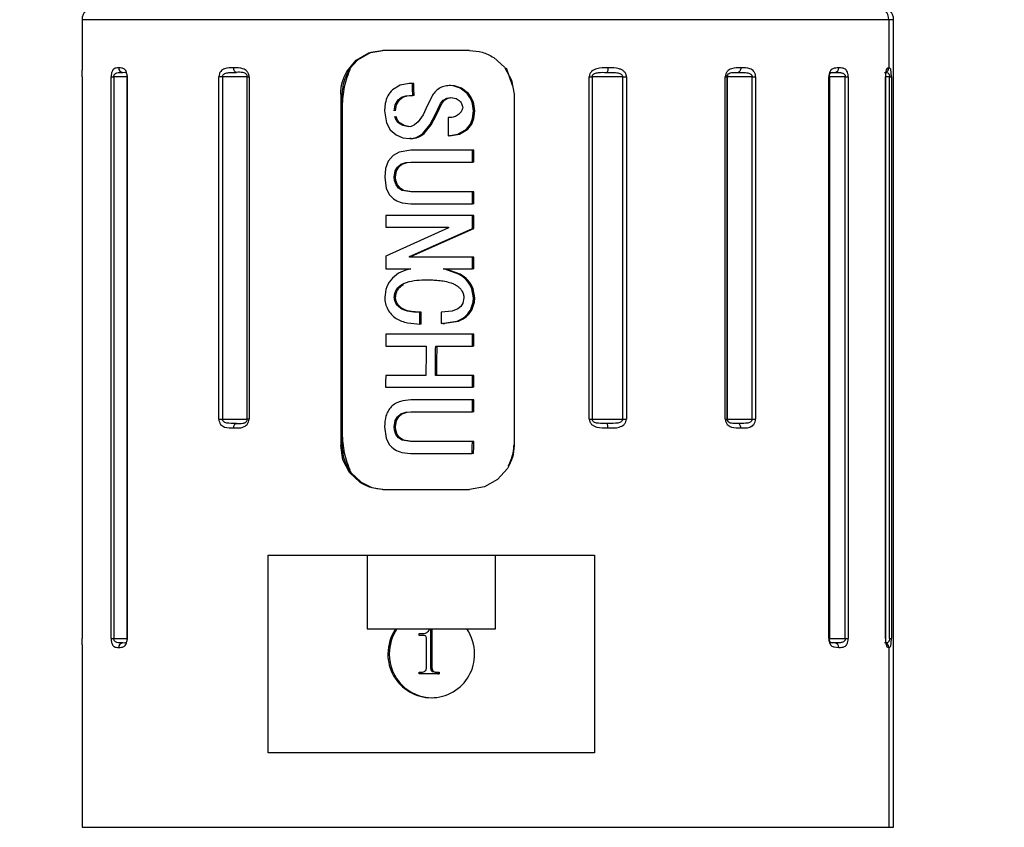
# Model space of a CAD drawing. Header units: millimetres. Extents: x 7 to 438, y 7 to 308.
# Tile 10 of 27: x 128 to 150, y 235 to 253. Entities that reach past the tile are written whole.
import ezdxf

# ---------------------------------------------------------------- set-up
doc = ezdxf.new("R2010")
doc.units = ezdxf.units.MM
doc.header["$LTSCALE"] = 1.5
doc.linetypes.add('SLD-实线', pattern=[0])
doc.layers.add('细实线层', color=7, linetype='SLD-实线')
doc.styles.add('SLDTEXTSTYLE1', font='txt')
doc.dimstyles.new('SLDDIMSTYLE7', dxfattribs={"dimtxt": 3.75, "dimasz": 3.75, "dimexe": 0, "dimexo": 0.0625, "dimgap": 0.9375, "dimtad": 2, "dimrnd": 1e-09, "dimzin": 12, "dimdsep": 46, "dimtxsty": 'SLDTEXTSTYLE1', "dimsah": 1, "dimcen": 0.09, "dimadec": 0, "dimazin": 3, "dimtol": 1, "dimtp": 30, "dimtm": 30, "dimtfac": 1, "dimtdec": 0, "dimtofl": 0, "dimtmove": 0, "dimatfit": 3, "dimfxl": 1, "dimfrac": 2, "dimtolj": 1, "dimarcsym": 0})

# ---------------------------------------------------------------- blocks, each defined once
blk = doc.blocks.new('_D_7')
at = {"layer": '细实线层'}
for p, q in [((86.945, 267.512), (218.053, 267.512)), ((216.553, 267.512), (216.553, 170.8)), ((141.643, 170.8), (218.053, 170.8))]:
    blk.add_line(p, q, dxfattribs=at)
for points in [[(216.553, 267.512), (215.976, 263.762), (217.13, 263.762)], [(216.553, 170.8), (217.13, 174.55), (215.976, 174.55)]]:
    blk.add_solid(points, dxfattribs=at)
at = {"layer": '细实线层', "attachment_point": 1, "rotation": 90, "style": 'SLDTEXTSTYLE1'}
for s, insert, char_height in [('±30', (213.314, 210.107), 2.625), ('300', (212.189, 201.378), 3.75)]:
    blk.add_mtext(s, dxfattribs=dict(at, insert=insert, char_height=char_height))

msp = doc.modelspace()

# ---------------------------------------------------------------- linework, layer by layer
at = {"color": 7, "linetype": 'SLD-实线', "lineweight": 25}
for p, q in [((129.09288, 253.08955), (129.09288, 251.942839)), ((147.484616, 253.08955), (147.484616, 251.989546)), ((147.592881, 234.689551), (147.592881, 253.08955)), ((135.345304, 252.168122), (135.629005, 252.332429)), ((135.659519, 252.332429), (135.375853, 252.168129)), ((135.629005, 252.332429), (135.95177, 252.389546)), ((135.677876, 252.338926), (135.659519, 252.332429)), ((135.982349, 252.389546), (135.677876, 252.338926)), ((137.928363, 252.389546), (135.95177, 252.389546)), ((135.130071, 251.913133), (135.345304, 252.168122)), ((135.375853, 252.168129), (135.20625, 251.983802)), ((138.477372, 252.228732), (138.726016, 252.004552)), ((138.726016, 252.004552), (138.885989, 251.715454)), ((138.907817, 251.587908), (138.770913, 251.985992)), ((146.193833, 251.888352), (146.25837, 251.889545)), ((129.093446, 251.78955), (129.093446, 238.98955)), ((129.755422, 238.98955), (129.755422, 251.78955)), ((129.755422, 251.78955), (129.81635, 251.78955)), ((129.81635, 251.78955), (129.81635, 238.98955)), ((130.112032, 251.78955), (130.112032, 238.98955)), ((130.123171, 251.78955), (130.123171, 238.98955)), ((132.211702, 243.989545), (132.211702, 251.78955)), ((132.292004, 251.78955), (132.211702, 251.78955)), ((132.860632, 251.78955), (132.292004, 251.78955)), ((132.292004, 251.78955), (132.292004, 243.989545)), ((132.860632, 243.989545), (132.860632, 251.78955)), ((132.860632, 251.78955), (132.901513, 251.78955)), ((132.901513, 251.78955), (132.901513, 243.989545)), ((136.548514, 251.633826), (136.347522, 251.60073)), ((136.628987, 251.633826), (136.548514, 251.633826)), ((136.659497, 251.633826), (136.628987, 251.633826)), ((138.885989, 251.715454), (138.941766, 251.389551)), ((140.656383, 243.989545), (140.656383, 251.78955)), ((140.656383, 251.78955), (140.721296, 251.78955)), ((141.417953, 251.78955), (140.721296, 251.78955)), ((140.721296, 251.78955), (140.721296, 243.989545)), ((141.417953, 243.989545), (141.417953, 251.78955)), ((141.417953, 251.78955), (141.501508, 251.78955)), ((141.501508, 251.78955), (141.501508, 243.989545)), ((143.755999, 243.989545), (143.755999, 251.78955)), ((143.755999, 251.78955), (143.796309, 251.78955)), ((143.796309, 251.78955), (143.797155, 251.78955)), ((143.796309, 251.78955), (143.796309, 243.989545)), ((143.797155, 251.78955), (143.797155, 243.989545)), ((143.801392, 251.78955), (143.797155, 251.78955)), ((144.367502, 251.78955), (143.801392, 251.78955)), ((143.801392, 243.989545), (143.801392, 251.78955)), ((144.367502, 243.989545), (144.367502, 251.78955)), ((144.367502, 251.78955), (144.447894, 251.78955)), ((144.447894, 251.78955), (144.447894, 243.989545)), ((146.113797, 238.98955), (146.113797, 251.78955)), ((146.113797, 251.78955), (146.128618, 251.78955)), ((146.128618, 251.78955), (146.128618, 238.98955)), ((146.129788, 238.98955), (146.129788, 251.78955)), ((146.491433, 238.98955), (146.491433, 251.78955)), ((146.491433, 251.78955), (146.557647, 251.78955)), ((146.557647, 251.78955), (146.557647, 238.98955)), ((147.406667, 238.98955), (147.406667, 251.78955)), ((147.406667, 251.78955), (147.407508, 251.78955)), ((147.407508, 251.78955), (147.407508, 238.98955)), ((147.40868, 238.98955), (147.40868, 251.78955)), ((147.498683, 251.78955), (147.541643, 251.78955)), ((147.498683, 238.98955), (147.498683, 251.78955)), ((147.541643, 251.78955), (147.541643, 238.98955)), ((134.988584, 251.389551), (134.988584, 243.38955)), ((135.019066, 251.389551), (134.988584, 251.389551)), ((135.019094, 251.389551), (135.019094, 251.112896)), ((136.347522, 251.60073), (136.171737, 251.493308)), ((137.550187, 251.581441), (137.462809, 251.587044)), ((137.493319, 251.587044), (137.462809, 251.587044)), ((137.580696, 251.581441), (137.493319, 251.587044)), ((137.715677, 251.530009), (137.550187, 251.581441)), ((137.746187, 251.530009), (137.580696, 251.581441)), ((137.87176, 251.404571), (137.715677, 251.530009)), ((137.90227, 251.404571), (137.746187, 251.530009)), ((138.941766, 251.389551), (138.941766, 243.38955)), ((136.004177, 251.181032), (135.989468, 251.013937)), ((136.229694, 251.14769), (136.300926, 251.263673)), ((136.260204, 251.14769), (136.331436, 251.263673)), ((136.300926, 251.263673), (136.378529, 251.324336)), ((136.331436, 251.263673), (136.409039, 251.324336)), ((136.378529, 251.324336), (136.470833, 251.356709)), ((136.409039, 251.324336), (136.501343, 251.356709)), ((136.470833, 251.356709), (136.560798, 251.364815)), ((136.501343, 251.356709), (136.591308, 251.364815)), ((136.560798, 251.364815), (136.629791, 251.364815)), ((136.6603, 251.364815), (136.629791, 251.364815)), ((137.064205, 251.342314), (136.930455, 251.060727)), ((137.139181, 250.920373), (137.262193, 251.18384)), ((137.169691, 250.920373), (137.292704, 251.18384)), ((137.262193, 251.18384), (137.323438, 251.258063)), ((137.292704, 251.18384), (137.353948, 251.258063)), ((137.323438, 251.258063), (137.408518, 251.304592)), ((137.353948, 251.258063), (137.439028, 251.304592)), ((137.408518, 251.304592), (137.498529, 251.318033)), ((137.439028, 251.304592), (137.529039, 251.318033)), ((137.498529, 251.318033), (137.617894, 251.296054)), ((137.617894, 251.296054), (137.688268, 251.250702)), ((135.019094, 251.112896), (135.019094, 248.834039)), ((135.989468, 251.013937), (136.031941, 250.742036)), ((136.206347, 251.013937), (136.229694, 251.14769)), ((136.236857, 251.013937), (136.260204, 251.14769)), ((136.930455, 251.060727), (136.867317, 250.923718)), ((137.996992, 250.841799), (138.014028, 251.013937)), ((138.044538, 251.013937), (138.014028, 251.013937)), ((138.027502, 250.841799), (138.044538, 251.013937)), ((136.031941, 250.742036), (136.117272, 250.58383)), ((136.405352, 250.676024), (136.310638, 250.733065)), ((136.435862, 250.676024), (136.341147, 250.733065)), ((136.75449, 250.759232), (136.673597, 250.690843)), ((136.867317, 250.923718), (136.75449, 250.759232)), ((137.024084, 250.690754), (137.139181, 250.920373)), ((137.054594, 250.690754), (137.169691, 250.920373)), ((137.169691, 250.920373), (137.139181, 250.920373)), ((137.85746, 250.595014), (137.947509, 250.707331)), ((137.887971, 250.595014), (137.978019, 250.707331)), ((137.947509, 250.707331), (137.996992, 250.841799)), ((137.978019, 250.707331), (138.027502, 250.841799)), ((136.117272, 250.58383), (136.249872, 250.463727)), ((136.539599, 250.65137), (136.405352, 250.676024)), ((136.570109, 250.65137), (136.435862, 250.676024)), ((136.593359, 250.657308), (136.539599, 250.65137)), ((136.673597, 250.690843), (136.593359, 250.657308)), ((136.860833, 250.495228), (137.024084, 250.690754)), ((136.891342, 250.495228), (137.054594, 250.690754)), ((137.44231, 250.440839), (137.662911, 250.481102)), ((137.47282, 250.440839), (137.693421, 250.481102)), ((137.662911, 250.481102), (137.85746, 250.595014)), ((137.693421, 250.481102), (137.887971, 250.595014)), ((136.249872, 250.463727), (136.407246, 250.399138)), ((136.407246, 250.399138), (136.563153, 250.382359)), ((136.593662, 250.382359), (136.563153, 250.382359)), ((137.47282, 250.440839), (137.44231, 250.440839)), ((136.324368, 250.071491), (136.181919, 249.992813)), ((136.586662, 250.113356), (136.324368, 250.071491)), ((137.991988, 250.113356), (136.586662, 250.113356)), ((138.022497, 250.113356), (137.991988, 250.113356)), ((136.072841, 249.86926), (136.009766, 249.699446)), ((136.181919, 249.992813), (136.072841, 249.86926)), ((136.360836, 249.796811), (136.476329, 249.835628)), ((136.391346, 249.796811), (136.506839, 249.835628)), ((136.476329, 249.835628), (136.587117, 249.844353)), ((136.506839, 249.835628), (136.617627, 249.844353)), ((136.587117, 249.844353), (137.992319, 249.844353)), ((138.022828, 249.844353), (137.992319, 249.844353)), ((136.009766, 249.699446), (135.991741, 249.505172)), ((136.20891, 249.505172), (136.233333, 249.646987)), ((136.233333, 249.646987), (136.28412, 249.733287)), ((136.23942, 249.505172), (136.263843, 249.646987)), ((136.263843, 249.646987), (136.31463, 249.733287)), ((136.28412, 249.733287), (136.360836, 249.796811)), ((136.31463, 249.733287), (136.391346, 249.796811)), ((135.991741, 249.505172), (136.029145, 249.240766)), ((136.216096, 249.426107), (136.20891, 249.505172)), ((136.23942, 249.505172), (136.20891, 249.505172)), ((136.25038, 249.327282), (136.216096, 249.426107)), ((136.246606, 249.426107), (136.23942, 249.505172)), ((136.280891, 249.327282), (136.246606, 249.426107)), ((136.029145, 249.240766), (136.099209, 249.101791)), ((136.310372, 249.25034), (136.25038, 249.327282)), ((136.340883, 249.25034), (136.280891, 249.327282)), ((136.392585, 249.19876), (136.310372, 249.25034)), ((136.423095, 249.19876), (136.340883, 249.25034)), ((136.588034, 249.165985), (136.392585, 249.19876)), ((136.618544, 249.165985), (136.423095, 249.19876)), ((137.99285, 249.165985), (136.588034, 249.165985)), ((137.993066, 248.896982), (137.99285, 249.165985)), ((138.023484, 249.165985), (137.99285, 249.165985)), ((136.387181, 248.919885), (136.588311, 248.896982)), ((135.019094, 248.834039), (135.019094, 245.944913)), ((135.019094, 248.834039), (135.019094, 245.944913)), ((136.588311, 248.896982), (137.993066, 248.896982)), ((138.02368, 248.896982), (137.993066, 248.896982)), ((136.015194, 248.627978), (136.015356, 248.358968)), ((137.993245, 248.627978), (136.015194, 248.627978)), ((137.993403, 248.33558), (137.993245, 248.627978)), ((138.02384, 248.627978), (137.993245, 248.627978)), ((136.015356, 248.358968), (137.444805, 248.358968)), ((137.444904, 248.347278), (136.0156, 247.704002)), ((136.554465, 247.692305), (137.993403, 248.33558)), ((136.58498, 247.692305), (138.023978, 248.33558)), ((137.444805, 248.358968), (137.444904, 248.347278)), ((138.023978, 248.33558), (137.993403, 248.33558)), ((136.0156, 247.704002), (136.015642, 247.411604)), ((136.554433, 247.680607), (136.554465, 247.692305)), ((137.993616, 247.680607), (136.554433, 247.680607)), ((136.58498, 247.692305), (136.554465, 247.692305)), ((136.584977, 247.680607), (136.58498, 247.692305)), ((137.993651, 247.411604), (137.993616, 247.680607)), ((138.024126, 247.680607), (137.993616, 247.680607)), ((138.024161, 247.411604), (138.024126, 247.680607)), ((136.015642, 247.411604), (136.587645, 247.411604)), ((137.326398, 247.411604), (137.993651, 247.411604)), ((137.363861, 247.4046), (137.326398, 247.411604)), ((137.39437, 247.4046), (137.35691, 247.411604)), ((137.678129, 247.294146), (137.363861, 247.4046)), ((137.708638, 247.294146), (137.39437, 247.4046)), ((138.024161, 247.411604), (137.993651, 247.411604)), ((138.016994, 246.752541), (137.981593, 246.958691)), ((138.047504, 246.752541), (138.012103, 246.958691)), ((136.240534, 246.764231), (136.209968, 246.764231)), ((137.794745, 246.752541), (137.771622, 246.628436)), ((138.009755, 246.65645), (138.016994, 246.752541)), ((138.047504, 246.752541), (138.016994, 246.752541)), ((138.040275, 246.65645), (138.047504, 246.752541)), ((137.527055, 246.45036), (137.28212, 246.42505)), ((137.659285, 246.502693), (137.527055, 246.45036)), ((137.725556, 246.556255), (137.659285, 246.502693)), ((137.771622, 246.628436), (137.725556, 246.556255)), ((137.945531, 246.471877), (138.009755, 246.65645)), ((137.976075, 246.471877), (138.040275, 246.65645)), ((136.795826, 246.156047), (136.79604, 246.42505)), ((136.826649, 246.42505), (136.79604, 246.42505)), ((137.28212, 246.42505), (137.281922, 246.167745)), ((137.281922, 246.167745), (137.642472, 246.218423)), ((137.312553, 246.167745), (137.67306, 246.218423)), ((136.826461, 246.156047), (136.795826, 246.156047)), ((137.312553, 246.167745), (137.281922, 246.167745)), ((137.324636, 246.167618), (137.355635, 246.167618)), ((135.019094, 245.944913), (135.019094, 243.666339)), ((137.993093, 245.922129), (136.01514, 245.922129)), ((137.992883, 245.653125), (137.993093, 245.922129)), ((138.023704, 245.922129), (137.993093, 245.922129)), ((136.014932, 245.653125), (136.934044, 245.653125)), ((137.153961, 245.653125), (137.992883, 245.653125)), ((138.023514, 245.653125), (137.992883, 245.653125)), ((136.933132, 244.986455), (136.014244, 244.986455)), ((137.992375, 244.986455), (137.153061, 244.986455)), ((138.022885, 244.986455), (137.992375, 244.986455)), ((136.013893, 244.717452), (137.992051, 244.717452)), ((138.022562, 244.717452), (137.992051, 244.717452)), ((137.991652, 244.425054), (136.586209, 244.425054)), ((138.022162, 244.425054), (137.991652, 244.425054)), ((132.211702, 243.989545), (132.292004, 243.989545)), ((132.292004, 243.989545), (132.860632, 243.989545)), ((132.901513, 243.989545), (132.860632, 243.989545)), ((136.231372, 243.958707), (136.282352, 244.044918)), ((136.261882, 243.958707), (136.312861, 244.044918)), ((136.282352, 244.044918), (136.359114, 244.108397)), ((136.312861, 244.044918), (136.389623, 244.108397)), ((136.359114, 244.108397), (136.474501, 244.147259)), ((136.389623, 244.108397), (136.505011, 244.147259)), ((136.474501, 244.147259), (136.585649, 244.156043)), ((136.505011, 244.147259), (136.616158, 244.156043)), ((136.585649, 244.156043), (137.991236, 244.156043)), ((138.021747, 244.156043), (137.991236, 244.156043)), ((140.656383, 243.989545), (140.721296, 243.989545)), ((140.721296, 243.989545), (141.417953, 243.989545)), ((141.417953, 243.989545), (141.501508, 243.989545)), ((143.755999, 243.989545), (143.796309, 243.989545)), ((143.796309, 243.989545), (143.797155, 243.989545)), ((143.797155, 243.989545), (143.801392, 243.989545)), ((143.801392, 243.989545), (144.367502, 243.989545)), ((144.367502, 243.989545), (144.447894, 243.989545)), ((135.989574, 243.816863), (136.026106, 243.552419)), ((136.206465, 243.816863), (136.231372, 243.958707)), ((136.213349, 243.737916), (136.206465, 243.816863)), ((136.236975, 243.816863), (136.206465, 243.816863)), ((136.236975, 243.816863), (136.261882, 243.958707)), ((136.243858, 243.737916), (136.236975, 243.816863)), ((135.019094, 243.666339), (135.019094, 243.38955)), ((136.026106, 243.552419), (136.095704, 243.413295)), ((136.247282, 243.638943), (136.213349, 243.737916)), ((136.277791, 243.638943), (136.243858, 243.737916)), ((136.307008, 243.561934), (136.247282, 243.638943)), ((136.337518, 243.561934), (136.277791, 243.638943)), ((136.389061, 243.510353), (136.307008, 243.561934)), ((136.41957, 243.510353), (136.337518, 243.561934)), ((135.040725, 243.063639), (134.988584, 243.38955)), ((134.988584, 243.38955), (135.019094, 243.38955)), ((136.583966, 243.477683), (136.389061, 243.510353)), ((136.614476, 243.477683), (136.41957, 243.510353)), ((137.989964, 243.477683), (136.583966, 243.477683)), ((138.020474, 243.477683), (137.989964, 243.477683)), ((136.383008, 243.231419), (136.583186, 243.208679)), ((136.583186, 243.208679), (137.989362, 243.208679)), ((138.019872, 243.208679), (137.989362, 243.208679)), ((135.190834, 242.774541), (135.040725, 243.063639)), ((138.790664, 242.86596), (138.562317, 242.610979)), ((135.425806, 242.550368), (135.190834, 242.774541)), ((135.205983, 242.795671), (135.221344, 242.774541)), ((135.221344, 242.774541), (135.456316, 242.550368)), ((135.456316, 242.550368), (135.696761, 242.433923)), ((135.696761, 242.433923), (135.982297, 242.389548)), ((138.264052, 242.446664), (137.928363, 242.389548)), ((138.562317, 242.610979), (138.264052, 242.446664)), ((135.95177, 242.389548), (137.928363, 242.389548)), ((133.334901, 240.889545), (140.772772, 240.889545)), ((133.334901, 236.38955), (133.334901, 240.889545)), ((135.592742, 240.889545), (135.592742, 239.20955)), ((138.51493, 239.20955), (138.51493, 240.889545)), ((140.772772, 240.889545), (140.772772, 236.38955)), ((135.592742, 239.20955), (138.51493, 239.20955)), ((136.776845, 239.059928), (136.776845, 239.101592)), ((136.776845, 239.101592), (136.830249, 239.101592)), ((136.882795, 239.059928), (136.776845, 239.059928)), ((137.013839, 239.198814), (137.037646, 239.198814)), ((137.037646, 239.198814), (137.037646, 238.319258)), ((137.037646, 239.198814), (137.068155, 239.198814)), ((137.068155, 239.198814), (137.068155, 238.319258)), ((129.09288, 238.844897), (129.09288, 234.689551)), ((129.755422, 238.98955), (129.81635, 238.98955)), ((136.941561, 238.317954), (136.941561, 239.008497)), ((146.113797, 238.98955), (146.128618, 238.98955)), ((146.25837, 238.889548), (146.193833, 238.890748)), ((146.491433, 238.98955), (146.557647, 238.98955)), ((147.406667, 238.98955), (147.407508, 238.98955)), ((147.498683, 238.98955), (147.541643, 238.98955)), ((136.09605, 238.639551), (136.065541, 238.639551)), ((147.484616, 238.789546), (147.484616, 234.689551)), ((136.776845, 238.184932), (136.776845, 238.226595)), ((136.776845, 238.226595), (136.82982, 238.226595)), ((137.202362, 238.184932), (136.776845, 238.184932)), ((137.037646, 238.319258), (137.068155, 238.319258)), ((137.145526, 238.226595), (137.202362, 238.226595)), ((137.202362, 238.226595), (137.202362, 238.184932)), ((137.202362, 238.226595), (137.232872, 238.226595)), ((137.202362, 238.184932), (137.232872, 238.184932)), ((137.232872, 238.226595), (137.232872, 238.184932)), ((140.772772, 236.38955), (133.334901, 236.38955))]:
    msp.add_line(p, q, dxfattribs=at)
at = {"color": 8, "linetype": 'SLD-实线', "lineweight": 25}
for p, q in [((147.484616, 253.08955), (129.09288, 253.08955)), ((147.592881, 253.08955), (147.484616, 253.08955)), ((130.113203, 251.78955), (129.81635, 251.78955)), ((130.112033, 251.78955), (130.123171, 251.78955)), ((146.128618, 251.78955), (146.129788, 251.78955)), ((146.491433, 251.78955), (146.129788, 251.78955)), ((147.407508, 251.78955), (147.40868, 251.78955)), ((147.498683, 251.78955), (147.40868, 251.78955)), ((129.81635, 238.98955), (130.113203, 238.98955)), ((130.112033, 238.98955), (130.123171, 238.98955)), ((146.128618, 238.98955), (146.129788, 238.98955)), ((146.129788, 238.98955), (146.491433, 238.98955)), ((147.407508, 238.98955), (147.40868, 238.98955)), ((146.237778, 238.803688), (146.344881, 238.789546)), ((129.09288, 234.689551), (147.484616, 234.689551)), ((147.484616, 234.689551), (147.592881, 234.689551))]:
    msp.add_line(p, q, dxfattribs=at)
at = {"color": 7, "linetype": 'SLD-实线', "lineweight": 25, "flags": 128}
for points in [[(132.612606, 251.889545), (132.600388, 251.891467), (132.58864, 251.897159), (132.577813, 251.906398), (132.568323, 251.91884), (132.560534, 251.933987), (132.554747, 251.95128), (132.551183, 251.970041), (132.54998, 251.989546)], [(141.082077, 251.989546), (141.081509, 251.970041), (141.079823, 251.95128), (141.077087, 251.933987), (141.073405, 251.91884), (141.068916, 251.906398), (141.063797, 251.897159), (141.058241, 251.891467), (141.052465, 251.889545)], [(144.108542, 251.989546), (144.107345, 251.970041), (144.103798, 251.95128), (144.098039, 251.933987), (144.090286, 251.91884), (144.080841, 251.906398), (144.070064, 251.897159), (144.058372, 251.891467), (144.046211, 251.889545)], [(136.629791, 251.364815), (136.62935, 251.515466), (136.628987, 251.633826)], [(136.6603, 251.364815), (136.65986, 251.515466), (136.659497, 251.633826)], [(137.441413, 250.859845), (137.441933, 250.625203), (137.44231, 250.440839)], [(137.992319, 249.844353), (137.992138, 249.994996), (137.991988, 250.113356)], [(138.022828, 249.844353), (138.022648, 249.994996), (138.022497, 250.113356)], [(138.02368, 248.896982), (138.023575, 249.047625), (138.023484, 249.165985)], [(138.023978, 248.33558), (138.023905, 248.499322), (138.02384, 248.627978)], [(136.826461, 246.156047), (136.826573, 246.30669), (136.826649, 246.42505)], [(136.01514, 245.922129), (136.015029, 245.771485), (136.014932, 245.653125)], [(138.023514, 245.653125), (138.023625, 245.803769), (138.023704, 245.922129)], [(136.014244, 244.986455), (136.014054, 244.835812), (136.013893, 244.717452)], [(137.992051, 244.717452), (137.992238, 244.868095), (137.992375, 244.986455)], [(138.022562, 244.717452), (138.022748, 244.868095), (138.022885, 244.986455)], [(137.991236, 244.156043), (137.991475, 244.306686), (137.991652, 244.425054)], [(138.021747, 244.156043), (138.021985, 244.306686), (138.022162, 244.425054)], [(132.54998, 243.789549), (132.551183, 243.809055), (132.554747, 243.827815), (132.560534, 243.845108), (132.568323, 243.860255), (132.577813, 243.872697), (132.58864, 243.881936), (132.600388, 243.887628), (132.612606, 243.889551)], [(141.082077, 243.789549), (141.081509, 243.809055), (141.079823, 243.827815), (141.077087, 243.845108), (141.073405, 243.860255), (141.068916, 243.872697), (141.063797, 243.881936), (141.058241, 243.887628), (141.052465, 243.889551)], [(144.108542, 243.789549), (144.107345, 243.809055), (144.103798, 243.827815), (144.098039, 243.845108), (144.090286, 243.860255), (144.080841, 243.872697), (144.070064, 243.881936), (144.058372, 243.887628), (144.046211, 243.889551)], [(137.989362, 243.208679), (137.989706, 243.359323), (137.989964, 243.477683)], [(138.019872, 243.208679), (138.020216, 243.359323), (138.020474, 243.477683)]]:
    msp.add_lwpolyline(points, dxfattribs=at)
at = {"color": 7, "linetype": 'SLD-实线', "lineweight": 25}
for centre, radius, start, end in [((129.392875, 253.089553), 0.299994, 89.9989398, 180.0006156), ((147.186367, 253.091298), 0.298255, 359.6641769, 89.6616703), ((147.292886, 253.089552), 0.299995, 359.9995362, 90.0008195), ((130.025376, 251.985233), 0.095807, 177.4197638, 267.154752), ((143.902118, 251.789618), 0.100726, 140.9617661, 180.0383141), ((146.251091, 251.983261), 0.093998, 274.4414304, 3.8342218), ((143.902118, 243.989478), 0.100726, 179.9616859, 219.0382339), ((137.073728, 238.640032), 1.008187, 145.6050795, 180.0273101), ((137.10426, 238.640025), 1.00821, 145.605485, 180.0269045), ((137.033922, 238.640025), 1.00821, 359.9730955, 34.394515), ((130.025372, 238.793863), 0.095803, 92.8427518, 182.5827325), ((146.251095, 238.795836), 0.093994, 356.1632469, 85.5611008), ((147.385195, 238.790127), 0.099423, 359.665537, 89.6592472), ((137.053837, 238.630183), 0.98834, 179.4569021, 0.5430979), ((137.090233, 238.633732), 0.9942, 179.6646475, 269.6607205)]:
    msp.add_arc(centre, radius, start, end, dxfattribs=at)
at = {"color": 8, "linetype": 'SLD-实线', "lineweight": 25}
for centre, radius, start, end in [((146.209235, 251.791272), 0.098295, 99.0151066, 129.5889071), ((147.3849, 251.989082), 0.099717, 287.9305846, 0.2665316), ((146.209741, 238.988807), 0.099342, 196.4347864, 260.7853321)]:
    msp.add_arc(centre, radius, start, end, dxfattribs=at)
at = {"color": 7, "linetype": 'SLD-实线', "lineweight": 25}
for points, knots in [([(137.928363, 252.389546), (138.025533, 252.38238), (138.220031, 252.368037), (138.391545, 252.275193), (138.477372, 252.228732)], [0, 0, 0, 0, 0.499591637, 1, 1, 1, 1]), ([(129.093446, 251.78955), (129.093436, 251.800724), (129.093418, 251.822596), (129.093278, 251.862638), (129.093005, 251.90256), (129.092924, 251.931784), (129.092893, 251.942839)], [0, 0, 0, 0, 0.2186725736, 0.4280627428, 0.783659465, 1, 1, 1, 1]), ([(129.929669, 251.989546), (129.890263, 251.990271), (129.823205, 251.991504), (129.774853, 251.91664), (129.758611, 251.852617), (129.756538, 251.811617), (129.755422, 251.78955)], [0, 0, 0, 0, 0.354303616, 0.602927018, 0.786286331, 1, 1, 1, 1]), ([(129.81635, 251.78955), (129.816798, 251.797141), (129.817673, 251.811966), (129.825401, 251.832747), (129.837737, 251.850478), (129.864975, 251.874004), (129.928895, 251.891434), (129.985424, 251.890269), (130.020621, 251.889545)], [0, 0, 0, 0, 0.088438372, 0.172709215, 0.255086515, 0.338538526, 0.588154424, 1, 1, 1, 1]), ([(130.123171, 251.78955), (130.122808, 251.800746), (130.122095, 251.822782), (130.115447, 251.86348), (130.102039, 251.906357), (130.077333, 251.946356), (130.025504, 251.990969), (129.970744, 251.990156), (129.929669, 251.989546)], [0, 0, 0, 0, 0.1040856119, 0.2048581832, 0.382931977, 0.5178765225, 0.6383698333, 1, 1, 1, 1]), ([(130.020621, 251.889545), (130.043417, 251.892513), (130.076888, 251.896872), (130.105104, 251.868963), (130.111924, 251.848993), (130.116058, 251.831639), (130.118875, 251.811459), (130.119282, 251.797085), (130.119495, 251.78955)], [0, 0, 0, 0, 0.377117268, 0.553710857, 0.642258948, 0.747093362, 0.867423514, 1, 1, 1, 1]), ([(132.54998, 251.989546), (132.47922, 251.992647), (132.371118, 251.997384), (132.257833, 251.926589), (132.218369, 251.854969), (132.213974, 251.81185), (132.211702, 251.78955)], [0, 0, 0, 0, 0.465136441, 0.710611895, 0.850343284, 1, 1, 1, 1]), ([(132.292004, 251.78955), (132.292746, 251.797225), (132.294241, 251.812678), (132.306548, 251.833707), (132.325122, 251.85122), (132.367619, 251.875383), (132.466362, 251.891719), (132.554874, 251.890403), (132.612602, 251.889545)], [0, 0, 0, 0, 0.062718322, 0.126293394, 0.194750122, 0.270826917, 0.524435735, 1, 1, 1, 1]), ([(132.901513, 251.78955), (132.900862, 251.800789), (132.899566, 251.823154), (132.887371, 251.865121), (132.861406, 251.909925), (132.815813, 251.94923), (132.714865, 251.994422), (132.622384, 251.991687), (132.54998, 251.989546)], [0, 0, 0, 0, 0.073591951, 0.146454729, 0.284642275, 0.40637661, 0.535252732, 1, 1, 1, 1]), ([(132.860632, 251.78955), (132.860083, 251.797156), (132.859007, 251.812064), (132.850545, 251.832761), (132.837803, 251.850488), (132.80949, 251.874378), (132.731207, 251.893787), (132.660838, 251.89127), (132.612602, 251.889545)], [0, 0, 0, 0, 0.07600314, 0.148979, 0.220542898, 0.293159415, 0.515482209, 1, 1, 1, 1]), ([(134.988584, 251.389551), (134.994738, 251.481893), (135.006999, 251.665871), (135.089152, 251.830924), (135.130071, 251.913133)], [0, 0, 0, 0, 0.501920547, 1, 1, 1, 1]), ([(135.206297, 251.983765), (135.153596, 251.843642), (135.047919, 251.562667), (135.028719, 251.263079), (135.019094, 251.112896)], [0, 0, 0, 0, 0.49870003, 1, 1, 1, 1]), ([(135.206297, 251.983765), (135.152647, 251.892756), (135.044431, 251.709185), (135.02761, 251.496695), (135.019129, 251.389551)], [0, 0, 0, 0, 0.495769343, 1, 1, 1, 1]), ([(141.082083, 251.989546), (140.995113, 251.992475), (140.864048, 251.996889), (140.72043, 251.930559), (140.665576, 251.857057), (140.659454, 251.812107), (140.656383, 251.78955)], [0, 0, 0, 0, 0.49319316, 0.743247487, 0.871153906, 1, 1, 1, 1]), ([(140.721296, 251.78955), (140.722061, 251.797222), (140.723599, 251.812641), (140.735674, 251.833571), (140.753602, 251.851134), (140.794614, 251.87542), (140.89729, 251.892656), (140.989839, 251.8908), (141.052465, 251.889545)], [0, 0, 0, 0, 0.060902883, 0.122405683, 0.187783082, 0.259634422, 0.499009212, 1, 1, 1, 1]), ([(141.052465, 251.889545), (141.119641, 251.890513), (141.22087, 251.891974), (141.333145, 251.875655), (141.380729, 251.851384), (141.401338, 251.83398), (141.415321, 251.812977), (141.417087, 251.79726), (141.417953, 251.78955)], [0, 0, 0, 0, 0.495339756, 0.746440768, 0.820159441, 0.885084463, 0.94363365, 1, 1, 1, 1]), ([(141.501508, 251.78955), (141.500744, 251.80081), (141.499217, 251.823342), (141.484756, 251.865898), (141.453559, 251.911184), (141.400029, 251.949894), (141.278468, 251.995301), (141.168784, 251.992087), (141.082083, 251.989546)], [0, 0, 0, 0, 0.064993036, 0.130065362, 0.257449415, 0.375732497, 0.506536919, 1, 1, 1, 1]), ([(144.108548, 251.989546), (144.03617, 251.992289), (143.924994, 251.996501), (143.806692, 251.927433), (143.763344, 251.855499), (143.758491, 251.811919), (143.755999, 251.78955)], [0, 0, 0, 0, 0.465484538, 0.71499852, 0.853717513, 1, 1, 1, 1]), ([(143.797155, 251.78955), (143.797505, 251.795624), (143.798195, 251.807604), (143.803739, 251.824629), (143.812042, 251.840202), (143.819932, 251.84877), (143.823882, 251.853059)], [0, 0, 0, 0, 0.257273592, 0.507399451, 0.753442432, 1, 1, 1, 1]), ([(143.823882, 251.853059), (143.838162, 251.862755), (143.868974, 251.883675), (143.947326, 251.890056), (144.006537, 251.88975), (144.046211, 251.889545)], [0, 0, 0, 0, 0.221801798, 0.478572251, 1, 1, 1, 1]), ([(144.046211, 251.889545), (144.104097, 251.890412), (144.192803, 251.89174), (144.291739, 251.875372), (144.334312, 251.851225), (144.352915, 251.833706), (144.365261, 251.812683), (144.366758, 251.797226), (144.367502, 251.78955)], [0, 0, 0, 0, 0.476007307, 0.729434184, 0.805491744, 0.873912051, 0.937389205, 1, 1, 1, 1]), ([(144.447894, 251.78955), (144.447292, 251.800781), (144.446097, 251.823082), (144.434832, 251.86484), (144.410849, 251.909521), (144.367812, 251.94915), (144.270114, 251.995005), (144.179665, 251.991949), (144.108548, 251.989546)], [0, 0, 0, 0, 0.075116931, 0.149170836, 0.287998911, 0.40829516, 0.534763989, 1, 1, 1, 1]), ([(146.344881, 251.989546), (146.296219, 251.991011), (146.21657, 251.993409), (146.143936, 251.920701), (146.118504, 251.853411), (146.115428, 251.81168), (146.113797, 251.78955)], [0, 0, 0, 0, 0.3943978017, 0.6455450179, 0.8120340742, 1, 1, 1, 1]), ([(146.125558, 251.78955), (146.12567, 251.794215), (146.125889, 251.803323), (146.12803, 251.820349), (146.132451, 251.839278), (146.140656, 251.858327), (146.157369, 251.881098), (146.178632, 251.885328), (146.193833, 251.888352)], [0, 0, 0, 0, 0.104771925, 0.204549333, 0.385227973, 0.53888326, 0.670357, 1, 1, 1, 1]), ([(146.25837, 251.889545), (146.29906, 251.890315), (146.363417, 251.891534), (146.435981, 251.87446), (146.467114, 251.850706), (146.481046, 251.832992), (146.489901, 251.812121), (146.490917, 251.79716), (146.491433, 251.78955)], [0, 0, 0, 0, 0.4319538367, 0.6831913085, 0.7642405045, 0.8420802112, 0.9196782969, 1, 1, 1, 1]), ([(146.557647, 251.78955), (146.557284, 251.800746), (146.556571, 251.822784), (146.549885, 251.863514), (146.536259, 251.906528), (146.510519, 251.946848), (146.452228, 251.993108), (146.391474, 251.991092), (146.344881, 251.989546)], [0, 0, 0, 0, 0.098574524, 0.194025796, 0.362957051, 0.492153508, 0.610516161, 1, 1, 1, 1]), ([(147.385788, 251.889545), (147.403938, 251.889882), (147.436254, 251.890483), (147.471754, 251.871427), (147.486408, 251.849593), (147.493638, 251.832003), (147.497977, 251.811578), (147.498441, 251.797097), (147.498683, 251.78955)], [0, 0, 0, 0, 0.307425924, 0.547393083, 0.645159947, 0.752545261, 0.871045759, 1, 1, 1, 1]), ([(147.484618, 251.989546), (147.467724, 251.98557), (147.427872, 251.976189), (147.417922, 251.9115), (147.407939, 251.852394), (147.407115, 251.811694), (147.406667, 251.78955)], [0, 0, 0, 0, 0.205513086, 0.484779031, 0.719685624, 1, 1, 1, 1]), ([(147.541643, 251.78955), (147.541566, 251.80073), (147.541414, 251.822621), (147.539838, 251.862618), (147.537255, 251.904307), (147.53055, 251.942016), (147.523776, 251.979374), (147.499474, 251.985687), (147.484616, 251.989546)], [0, 0, 0, 0, 0.148956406, 0.291675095, 0.534641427, 0.699361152, 0.816206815, 1, 1, 1, 1]), ([(136.171737, 251.493308), (136.131071, 251.448404), (136.049381, 251.3582), (136.019289, 251.240261), (136.004177, 251.181032)], [0, 0, 0, 0, 0.497798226, 1, 1, 1, 1]), ([(137.462809, 251.587044), (137.421829, 251.584063), (137.339968, 251.57811), (137.227323, 251.524427), (137.133814, 251.443566), (137.087446, 251.37612), (137.064205, 251.342314)], [0, 0, 0, 0, 0.250138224, 0.499671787, 0.749222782, 1, 1, 1, 1]), ([(138.014028, 251.013937), (138.008309, 251.085596), (137.996872, 251.228913), (137.913464, 251.346019), (137.87176, 251.404571)], [0, 0, 0, 0, 0.499999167, 1, 1, 1, 1]), ([(138.044538, 251.013937), (138.03882, 251.085596), (138.027383, 251.228913), (137.943974, 251.346019), (137.90227, 251.404571)], [0, 0, 0, 0, 0.499999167, 1, 1, 1, 1]), ([(137.688268, 251.250702), (137.708739, 251.227977), (137.74974, 251.182462), (137.764925, 251.12311), (137.772528, 251.09339)], [0, 0, 0, 0, 0.4992673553, 1, 1, 1, 1]), ([(137.772528, 251.09339), (137.768341, 251.075435), (137.759927, 251.039353), (137.724399, 250.97354), (137.655663, 250.909199), (137.553139, 250.85979), (137.478619, 250.859826), (137.441413, 250.859845)], [0, 0, 0, 0, 0.124531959, 0.250253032, 0.500600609, 0.7506686, 1, 1, 1, 1]), ([(136.310638, 250.733065), (136.289624, 250.754782), (136.247475, 250.798339), (136.229657, 250.85628), (136.220722, 250.885333)], [0, 0, 0, 0, 0.4985661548, 1, 1, 1, 1]), ([(136.341147, 250.733065), (136.320133, 250.754782), (136.277985, 250.79834), (136.260167, 250.85628), (136.251233, 250.885333)], [0, 0, 0, 0, 0.49856449, 1, 1, 1, 1]), ([(136.563153, 250.382359), (136.617795, 250.387497), (136.727365, 250.397799), (136.816266, 250.462695), (136.860833, 250.495228)], [0, 0, 0, 0, 0.498690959, 1, 1, 1, 1]), ([(136.593662, 250.382359), (136.648304, 250.387497), (136.757875, 250.397799), (136.846775, 250.462695), (136.891342, 250.495228)], [0, 0, 0, 0, 0.4986936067, 1, 1, 1, 1]), ([(136.099209, 249.101791), (136.139541, 249.059177), (136.220086, 248.974076), (136.331537, 248.93793), (136.387181, 248.919885)], [0, 0, 0, 0, 0.500742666, 1, 1, 1, 1]), ([(136.587645, 247.411604), (136.510195, 247.392369), (136.355267, 247.353892), (136.160088, 247.209165), (136.018652, 247.006358), (136.001352, 246.845176), (135.992664, 246.764231)], [0, 0, 0, 0, 0.248740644, 0.497571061, 0.74768179, 1, 1, 1, 1]), ([(136.209968, 246.764231), (136.213839, 246.804348), (136.221564, 246.884407), (136.290569, 246.986063), (136.382918, 247.061302), (136.600713, 247.155815), (136.799282, 247.159191), (136.958088, 247.16189)], [0, 0, 0, 0, 0.126525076, 0.252496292, 0.377958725, 0.502520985, 1, 1, 1, 1]), ([(136.958088, 247.16189), (137.001182, 247.161448), (137.087418, 247.160562), (137.173419, 247.154132), (137.216444, 247.150916)], [0, 0, 0, 0, 0.499717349, 1, 1, 1, 1]), ([(137.216444, 247.150916), (137.266092, 247.145705), (137.365343, 247.135289), (137.461003, 247.10686), (137.508811, 247.092652)], [0, 0, 0, 0, 0.500229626, 1, 1, 1, 1]), ([(137.981593, 246.958691), (137.945734, 247.027861), (137.87398, 247.166271), (137.743435, 247.251506), (137.678129, 247.294146)], [0, 0, 0, 0, 0.499743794, 1, 1, 1, 1]), ([(138.012103, 246.958691), (137.976244, 247.027861), (137.90449, 247.166271), (137.773944, 247.251506), (137.708638, 247.294146)], [0, 0, 0, 0, 0.499742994, 1, 1, 1, 1]), ([(136.240534, 246.764231), (136.242725, 246.794758), (136.247096, 246.855641), (136.287255, 246.938962), (136.346069, 247.008793), (136.396023, 247.042622), (136.420973, 247.059519)], [0, 0, 0, 0, 0.251689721, 0.501975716, 0.751252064, 1, 1, 1, 1]), ([(137.508811, 247.092652), (137.531973, 247.083736), (137.578296, 247.065903), (137.620192, 247.039286), (137.64114, 247.025977)], [0, 0, 0, 0, 0.500007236, 1, 1, 1, 1]), ([(137.64114, 247.025977), (137.661405, 247.010921), (137.701878, 246.980853), (137.731995, 246.940419), (137.747032, 246.920231)], [0, 0, 0, 0, 0.500717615, 1, 1, 1, 1]), ([(137.747032, 246.920231), (137.755358, 246.905876), (137.772017, 246.877158), (137.781272, 246.845274), (137.785901, 246.829326)], [0, 0, 0, 0, 0.499833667, 1, 1, 1, 1]), ([(135.992664, 246.764231), (135.995945, 246.716375), (136.002481, 246.621027), (136.056251, 246.48663), (136.140414, 246.371271), (136.284708, 246.247556), (136.514898, 246.172972), (136.70197, 246.161701), (136.795826, 246.156047)], [0, 0, 0, 0, 0.126608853, 0.252256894, 0.377605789, 0.502544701, 0.750419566, 1, 1, 1, 1]), ([(136.79604, 246.42505), (136.667937, 246.426894), (136.507863, 246.429198), (136.33844, 246.517611), (136.272485, 246.586061), (136.220005, 246.6681), (136.213322, 246.732102), (136.209968, 246.764231)], [0, 0, 0, 0, 0.497943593, 0.622217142, 0.747431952, 0.873213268, 1, 1, 1, 1]), ([(136.241763, 246.73711), (136.241447, 246.741626), (136.240814, 246.750656), (136.240627, 246.759706), (136.240534, 246.764231)], [0, 0, 0, 0, 0.5000970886, 1, 1, 1, 1]), ([(136.334109, 246.555562), (136.311606, 246.581875), (136.277778, 246.621428), (136.250063, 246.685615), (136.244532, 246.71993), (136.241763, 246.73711)], [0, 0, 0, 0, 0.498072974, 0.748708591, 1, 1, 1, 1]), ([(137.785901, 246.829326), (137.788354, 246.816658), (137.793265, 246.791289), (137.794251, 246.765468), (137.794745, 246.752541)], [0, 0, 0, 0, 0.49935511, 1, 1, 1, 1]), ([(136.427032, 246.487993), (136.410066, 246.497145), (136.376057, 246.515492), (136.348113, 246.542185), (136.334109, 246.555562)], [0, 0, 0, 0, 0.498847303, 1, 1, 1, 1]), ([(136.6063, 246.438648), (136.575473, 246.443615), (136.513919, 246.453534), (136.455963, 246.476519), (136.427032, 246.487993)], [0, 0, 0, 0, 0.500806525, 1, 1, 1, 1]), ([(136.826649, 246.42505), (136.789764, 246.425494), (136.716089, 246.426379), (136.642865, 246.434562), (136.6063, 246.438648)], [0, 0, 0, 0, 0.500647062, 1, 1, 1, 1]), ([(137.642472, 246.218423), (137.703873, 246.247529), (137.826806, 246.305801), (137.905928, 246.416479), (137.945531, 246.471877)], [0, 0, 0, 0, 0.499466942, 1, 1, 1, 1]), ([(137.67306, 246.218423), (137.734454, 246.247529), (137.857374, 246.305803), (137.936479, 246.416479), (137.976075, 246.471877)], [0, 0, 0, 0, 0.499460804, 1, 1, 1, 1]), ([(136.934044, 245.653125), (136.933895, 245.528678), (136.933629, 245.306455), (136.933284, 245.084231), (136.933132, 244.986455)], [0, 0, 0, 0, 0.560008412, 1, 1, 1, 1]), ([(137.153061, 244.986455), (137.15325, 245.1109), (137.153588, 245.333123), (137.153847, 245.555347), (137.153961, 245.653125)], [0, 0, 0, 0, 0.559997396, 1, 1, 1, 1]), ([(137.18357, 244.986455), (137.183759, 245.1109), (137.184097, 245.333123), (137.184357, 245.555347), (137.184471, 245.653125)], [0, 0, 0, 0, 0.559997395, 1, 1, 1, 1]), ([(136.586209, 244.425054), (136.50553, 244.420113), (136.384289, 244.412689), (136.236034, 244.346721), (136.137729, 244.274258), (136.062815, 244.176404), (136.000387, 244.0233), (135.993902, 243.899502), (135.989574, 243.816863)], [0, 0, 0, 0, 0.2469338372, 0.3710798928, 0.4955519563, 0.6205347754, 0.7466938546, 1, 1, 1, 1]), ([(132.211702, 243.989545), (132.212303, 243.978315), (132.213495, 243.956016), (132.224715, 243.914268), (132.248605, 243.869598), (132.291501, 243.829958), (132.388874, 243.784095), (132.479068, 243.787149), (132.549976, 243.789549)], [0, 0, 0, 0, 0.075272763, 0.149465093, 0.288478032, 0.408817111, 0.535220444, 1, 1, 1, 1]), ([(132.612602, 243.889551), (132.554855, 243.888685), (132.466343, 243.887357), (132.367615, 243.903728), (132.325126, 243.927874), (132.306557, 243.945394), (132.294239, 243.966417), (132.292746, 243.98187), (132.292004, 243.989545)], [0, 0, 0, 0, 0.47571182, 0.729149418, 0.805240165, 0.873719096, 0.937280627, 1, 1, 1, 1]), ([(132.549976, 243.789549), (132.622155, 243.78681), (132.73306, 243.782603), (132.851, 243.851711), (132.894191, 243.923616), (132.899029, 243.967179), (132.901513, 243.989545)], [0, 0, 0, 0, 0.465044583, 0.71454915, 0.853443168, 1, 1, 1, 1]), ([(132.612602, 243.889551), (132.660824, 243.88783), (132.731194, 243.88532), (132.809484, 243.904713), (132.837805, 243.928608), (132.850548, 243.946331), (132.859005, 243.967029), (132.860082, 243.98194), (132.860632, 243.989545)], [0, 0, 0, 0, 0.484393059, 0.706875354, 0.779457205, 0.850995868, 0.923996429, 1, 1, 1, 1]), ([(140.656383, 243.989545), (140.65717, 243.978281), (140.658749, 243.95571), (140.673699, 243.913046), (140.705894, 243.867751), (140.760639, 243.829189), (140.883847, 243.784035), (140.994653, 243.787117), (141.082083, 243.789549)], [0, 0, 0, 0, 0.06437345, 0.128987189, 0.25624028, 0.375211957, 0.507016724, 1, 1, 1, 1]), ([(141.052465, 243.889551), (140.989819, 243.888286), (140.897269, 243.886417), (140.794611, 243.903693), (140.753604, 243.927959), (140.735679, 243.94553), (140.723597, 243.966456), (140.722061, 243.981873), (140.721296, 243.989545)], [0, 0, 0, 0, 0.501131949, 0.740339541, 0.812212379, 0.877611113, 0.939096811, 1, 1, 1, 1]), ([(141.417953, 243.989545), (141.417087, 243.981836), (141.415322, 243.966118), (141.401346, 243.94511), (141.380736, 243.927712), (141.333133, 243.90344), (141.220854, 243.88713), (141.119621, 243.888585), (141.052465, 243.889551)], [0, 0, 0, 0, 0.056365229, 0.114927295, 0.179833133, 0.2535308, 0.504808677, 1, 1, 1, 1]), ([(141.082083, 243.789549), (141.168333, 243.786457), (141.297963, 243.78181), (141.439621, 243.848804), (141.492673, 243.922307), (141.498548, 243.967021), (141.501508, 243.989545)], [0, 0, 0, 0, 0.493694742, 0.741997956, 0.870037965, 1, 1, 1, 1]), ([(143.755999, 243.989545), (143.756652, 243.978306), (143.757951, 243.955938), (143.770185, 243.913963), (143.796232, 243.869149), (143.841954, 243.829854), (143.943208, 243.784662), (144.035939, 243.787403), (144.108548, 243.789549)], [0, 0, 0, 0, 0.073449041, 0.146183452, 0.284195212, 0.405883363, 0.534804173, 1, 1, 1, 1]), ([(143.823882, 243.926036), (143.819932, 243.930325), (143.812042, 243.938893), (143.803739, 243.954466), (143.798195, 243.971492), (143.797505, 243.983471), (143.797155, 243.989545)], [0, 0, 0, 0, 0.246557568, 0.492600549, 0.742726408, 1, 1, 1, 1]), ([(144.367502, 243.989545), (144.366758, 243.98187), (144.365261, 243.966411), (144.352924, 243.945384), (144.334319, 243.927871), (144.291728, 243.903722), (144.192788, 243.887363), (144.104079, 243.888687), (144.046211, 243.889551)], [0, 0, 0, 0, 0.062609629, 0.1261018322, 0.194500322, 0.270534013, 0.5241427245, 1, 1, 1, 1]), ([(144.108548, 243.789549), (144.17951, 243.786446), (144.287891, 243.781706), (144.401565, 243.852451), (144.441201, 243.924104), (144.445613, 243.967243), (144.447894, 243.989545)], [0, 0, 0, 0, 0.4655898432, 0.7110956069, 0.8506416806, 1, 1, 1, 1]), ([(144.046211, 243.889551), (144.006541, 243.889346), (143.947331, 243.889041), (143.868978, 243.895417), (143.838162, 243.91634), (143.823882, 243.926036)], [0, 0, 0, 0, 0.521371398, 0.77819804, 1, 1, 1, 1]), ([(135.019094, 243.666339), (135.028788, 243.515628), (135.048053, 243.216141), (135.153571, 242.935228), (135.205989, 242.795679)], [0, 0, 0, 0, 0.503231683, 1, 1, 1, 1]), ([(135.019094, 243.38955), (135.027417, 243.282636), (135.043952, 243.070225), (135.152217, 242.886786), (135.205989, 242.795679)], [0, 0, 0, 0, 0.5033349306, 1, 1, 1, 1]), ([(136.095704, 243.413295), (136.13588, 243.370662), (136.216128, 243.285508), (136.32743, 243.249433), (136.383008, 243.231419)], [0, 0, 0, 0, 0.500651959, 1, 1, 1, 1]), ([(138.941766, 243.38955), (138.935041, 243.297025), (138.921584, 243.111847), (138.834324, 242.94796), (138.790664, 242.86596)], [0, 0, 0, 0, 0.499654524, 1, 1, 1, 1]), ([(138.816566, 242.923829), (138.856954, 243.021104), (138.922628, 243.179283), (138.936446, 243.349359), (138.941766, 243.414844)], [0, 0, 0, 0, 0.614967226, 1, 1, 1, 1]), ([(135.95177, 242.389548), (135.858099, 242.396691), (135.670755, 242.410978), (135.507456, 242.503905), (135.425806, 242.550368)], [0, 0, 0, 0, 0.499997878, 1, 1, 1, 1]), ([(136.830249, 239.101592), (136.872034, 239.104946), (136.930428, 239.109634), (136.989486, 239.156482), (137.00571, 239.184685), (137.013839, 239.198814)], [0, 0, 0, 0, 0.556616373, 0.777860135, 1, 1, 1, 1]), ([(136.941561, 239.008497), (136.940659, 239.016856), (136.938859, 239.033525), (136.922339, 239.051608), (136.902207, 239.059195), (136.88927, 239.059683), (136.882795, 239.059928)], [0, 0, 0, 0, 0.2810544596, 0.5603776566, 0.7799863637, 1, 1, 1, 1]), ([(129.093065, 238.844897), (129.093032, 238.853008), (129.092926, 238.879314), (129.093397, 238.927531), (129.093429, 238.967637), (129.093446, 238.98955)], [0, 0, 0, 0, 0.168219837, 0.545559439, 1, 1, 1, 1]), ([(129.755422, 238.98955), (129.755714, 238.978358), (129.756287, 238.956374), (129.761656, 238.915877), (129.772462, 238.873395), (129.792909, 238.833331), (129.83852, 238.787493), (129.890511, 238.788664), (129.929669, 238.789546)], [0, 0, 0, 0, 0.108393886, 0.212928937, 0.395447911, 0.529877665, 0.645910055, 1, 1, 1, 1]), ([(130.020621, 238.889548), (129.985411, 238.888822), (129.928883, 238.887658), (129.864974, 238.9051), (129.837741, 238.928615), (129.825407, 238.946352), (129.817673, 238.967134), (129.816798, 238.981959), (129.81635, 238.98955)], [0, 0, 0, 0, 0.4119794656, 0.661423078, 0.7448812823, 0.8272879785, 0.911561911, 1, 1, 1, 1]), ([(129.929669, 238.789546), (129.970934, 238.788959), (130.04113, 238.787961), (130.098609, 238.860784), (130.119219, 238.926117), (130.121794, 238.96745), (130.123171, 238.98955)], [0, 0, 0, 0, 0.361829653, 0.615504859, 0.794417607, 1, 1, 1, 1]), ([(130.119495, 238.98955), (130.119281, 238.982012), (130.118875, 238.967636), (130.116055, 238.947453), (130.111923, 238.930102), (130.105105, 238.910128), (130.076878, 238.882228), (130.04341, 238.886583), (130.020621, 238.889548)], [0, 0, 0, 0, 0.13261849, 0.252948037, 0.357779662, 0.446275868, 0.622967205, 1, 1, 1, 1]), ([(146.113797, 238.98955), (146.114226, 238.978339), (146.115071, 238.956231), (146.123019, 238.915336), (146.139102, 238.871547), (146.169312, 238.83276), (146.201705, 238.805119), (146.22712, 238.804111), (146.237778, 238.803688)], [0, 0, 0, 0, 0.136846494, 0.269882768, 0.508446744, 0.696011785, 0.872519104, 1, 1, 1, 1]), ([(146.193833, 238.890748), (146.178628, 238.89377), (146.157358, 238.897998), (146.14065, 238.920779), (146.132449, 238.939828), (146.128026, 238.958753), (146.12589, 238.975777), (146.12567, 238.984885), (146.125558, 238.98955)], [0, 0, 0, 0, 0.329686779, 0.461201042, 0.61484102, 0.795457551, 0.895230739, 1, 1, 1, 1]), ([(146.491433, 238.98955), (146.490918, 238.981937), (146.489904, 238.966974), (146.481049, 238.946101), (146.467124, 238.928386), (146.435973, 238.904633), (146.363408, 238.887565), (146.299047, 238.88878), (146.25837, 238.889548)], [0, 0, 0, 0, 0.080344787, 0.157938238, 0.235767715, 0.31678817, 0.56819601, 1, 1, 1, 1]), ([(146.344881, 238.789546), (146.391777, 238.787793), (146.468229, 238.784933), (146.53277, 238.859925), (146.553676, 238.926137), (146.556264, 238.967468), (146.557647, 238.98955)], [0, 0, 0, 0, 0.389819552, 0.635500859, 0.805264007, 1, 1, 1, 1]), ([(147.406667, 238.98955), (147.406821, 238.978366), (147.407122, 238.956452), (147.410002, 238.916348), (147.415287, 238.874538), (147.425768, 238.83639), (147.439925, 238.79825), (147.467273, 238.792924), (147.484616, 238.789546)], [0, 0, 0, 0, 0.142700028, 0.279598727, 0.513886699, 0.675241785, 0.79404245, 1, 1, 1, 1]), ([(147.484618, 238.789546), (147.498865, 238.794), (147.534946, 238.80528), (147.534272, 238.868635), (147.541404, 238.92679), (147.541559, 238.967394), (147.541643, 238.98955)], [0, 0, 0, 0, 0.183286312, 0.46418773, 0.707640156, 1, 1, 1, 1]), ([(136.82982, 238.226595), (136.845183, 238.227131), (136.875815, 238.228198), (136.917383, 238.245608), (136.939279, 238.28122), (136.940798, 238.305676), (136.941561, 238.317954)], [0, 0, 0, 0, 0.279811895, 0.557919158, 0.778054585, 1, 1, 1, 1]), ([(137.037646, 238.319258), (137.038844, 238.303827), (137.041224, 238.273162), (137.081895, 238.231334), (137.121395, 238.228392), (137.145526, 238.226595)], [0, 0, 0, 0, 0.282724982, 0.561824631, 1, 1, 1, 1]), ([(137.068155, 238.319258), (137.069353, 238.303827), (137.071734, 238.273162), (137.112405, 238.231334), (137.151905, 238.228392), (137.176036, 238.226595)], [0, 0, 0, 0, 0.282725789, 0.561825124, 1, 1, 1, 1])]:
    msp.add_open_spline(points, degree=3, knots=knots, dxfattribs=at)
at = {"color": 8, "linetype": 'SLD-实线', "lineweight": 25}
msp.add_open_spline([(147.498683, 238.98955), (147.498441, 238.982), (147.497977, 238.967515), (147.493641, 238.947098), (147.486419, 238.929472), (147.47173, 238.907818), (147.445374, 238.892162), (147.422758, 238.891908), (147.414262, 238.891813)], degree=3, knots=[0, 0, 0, 0, 0.154082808, 0.29562293, 0.423886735, 0.540624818, 0.827437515, 1, 1, 1, 1], dxfattribs=at)

# ---------------------------------------------------------------- dimensions: what is measured, and where the dimension line sits
at = {"layer": '细实线层'}
dim = msp.add_linear_dim(base=(216.552606, 170.799593), p1=(86.945224, 267.512163), p2=(141.642884, 170.799593), angle=90, text='300 最大', dimstyle='SLDDIMSTYLE7', dxfattribs=at)
dim.commit()
dim.dimension.update_dxf_attribs({"geometry": '_D_7', "text_midpoint": (216.552606, 208.797591), "dimtype": 160})

doc.saveas('drawing.dxf')
